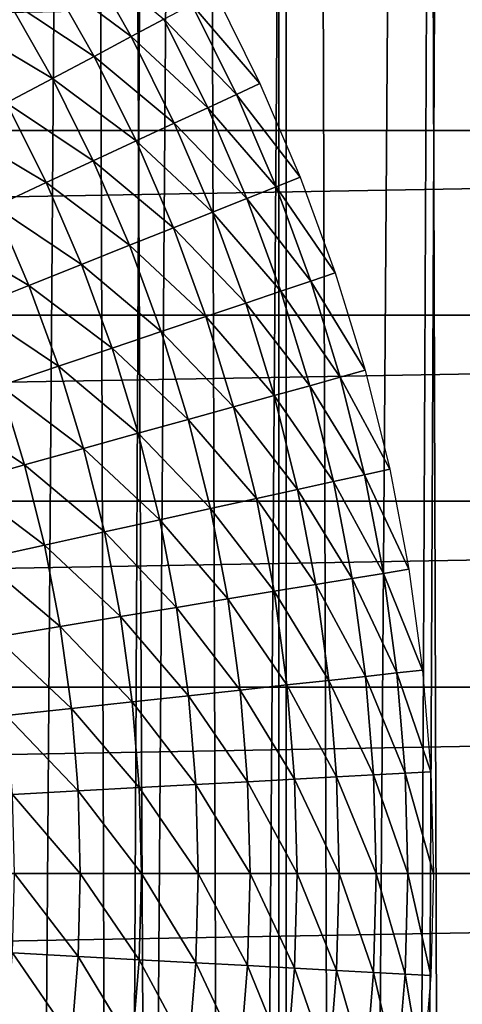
# Model space of a CAD drawing. Header units: millimetres. Extents: x -400 to 400, y -400 to 400.
# Tile 85 of 142: x 18.97 to 24.7, y -1.69 to 11.04. Entities that reach past the tile are written whole.
import ezdxf

# ---------------------------------------------------------------- set-up
doc = ezdxf.new("R2010")
doc.units = ezdxf.units.MM
doc.header["$LTSCALE"] = 33.374815
for name, color, linetype in [('1', 7, 'CONTINUOUS'), ('10', 7, 'CONTINUOUS'), ('2', 7, 'CONTINUOUS'), ('5', 7, 'CONTINUOUS'), ('9', 7, 'CONTINUOUS')]:
    doc.layers.add(name, color=color, linetype=linetype)

msp = doc.modelspace()

# ---------------------------------------------------------------- linework, layer by layer
at = {"layer": '1', "color": 253, "linetype": 'Continuous', "true_color": 0x98aaaf}
for points in [[(22.411, -399.372, -1.151), (18.701, 399.563, -1.075), (18.676, -399.564, -1.075), (22.411, -399.372, -1.151)], [(22.436, 399.371, -1.151), (18.701, 399.563, -1.075), (22.411, -399.372, -1.151), (22.436, 399.371, -1.151)], [(26.169, 399.143, -1.242), (22.436, 399.371, -1.151), (22.411, -399.372, -1.151), (26.169, 399.143, -1.242)], [(26.145, -399.145, -1.242), (26.169, 399.143, -1.242), (22.411, -399.372, -1.151), (26.145, -399.145, -1.242)]]:
    msp.add_3dface(points, dxfattribs=at)
at = {"layer": '10', "color": 254, "linetype": 'Continuous', "true_color": 0xcccccc}
for points in [[(-66.934, 11.993, 48.5), (-67.318, 9.612, 48.5), (66.934, 11.993, 48.5), (-66.934, 11.993, 48.5)], [(66.934, 11.993, 48.5), (-67.318, 9.612, 48.5), (67.318, 9.612, 48.5), (66.934, 11.993, 48.5)], [(-67.318, 9.612, 48.5), (-67.616, 7.22, 48.5), (67.318, 9.612, 48.5), (-67.318, 9.612, 48.5)], [(67.318, 9.612, 48.5), (-67.616, 7.22, 48.5), (67.616, 7.22, 48.5), (67.318, 9.612, 48.5)], [(-67.616, 7.22, 48.5), (-67.829, 4.818, 48.5), (67.616, 7.22, 48.5), (-67.616, 7.22, 48.5)], [(67.616, 7.22, 48.5), (-67.829, 4.818, 48.5), (67.829, 4.818, 48.5), (67.616, 7.22, 48.5)], [(-67.829, 4.818, 48.5), (-67.958, 2.411, 48.5), (67.829, 4.818, 48.5), (-67.829, 4.818, 48.5)], [(67.829, 4.818, 48.5), (-67.958, 2.411, 48.5), (67.958, 2.411, 48.5), (67.829, 4.818, 48.5)], [(-67.958, 2.411, 48.5), (-68, 0, 48.5), (67.958, 2.411, 48.5), (-67.958, 2.411, 48.5)], [(67.958, 2.411, 48.5), (-68, 0, 48.5), (68, 0, 48.5), (67.958, 2.411, 48.5)], [(68, 0, 48.5), (-68, 0, 48.5), (-67.958, -2.411, 48.5), (68, 0, 48.5)], [(67.958, -2.411, 48.5), (68, 0, 48.5), (-67.958, -2.411, 48.5), (67.958, -2.411, 48.5)]]:
    msp.add_3dface(points, dxfattribs=at)
at = {"layer": '2', "color": 253, "linetype": 'Continuous', "true_color": 0x98aaaf}
for points in [[(22.337, 399.374, -2.65), (18.603, -399.566, -2.574), (18.619, 399.565, -2.573), (22.337, 399.374, -2.65)], [(22.32, -399.375, -2.65), (18.603, -399.566, -2.574), (22.337, 399.374, -2.65), (22.32, -399.375, -2.65)], [(26.054, 399.148, -2.74), (22.32, -399.375, -2.65), (22.337, 399.374, -2.65), (26.054, 399.148, -2.74)], [(26.033, -399.15, -2.74), (22.32, -399.375, -2.65), (26.054, 399.148, -2.74), (26.033, -399.15, -2.74)]]:
    msp.add_3dface(points, dxfattribs=at)
at = {"layer": '5', "color": 253, "linetype": 'Continuous', "true_color": 0x98aaaf}
for points in [[(20.417, 10.824, -6.638), (19.335, 11.633, -7.863), (19.801, 11.914, -6.638), (20.417, 10.824, -6.638)], [(20.417, 10.824, -6.638), (19.801, 11.914, -6.638), (20.839, 11.048, -5.386), (20.417, 10.824, -6.638)], [(19.936, 10.569, -7.863), (18.813, 11.319, -9.056), (19.335, 11.633, -7.863), (19.936, 10.569, -7.863)], [(19.936, 10.569, -7.863), (19.335, 11.633, -7.863), (20.417, 10.824, -6.638), (19.936, 10.569, -7.863)], [(21.497, 11.397, -2.846), (22.082, 10.216, -2.846), (21.202, 11.24, -4.11), (21.497, 11.397, -2.846)], [(19.398, 10.284, -9.056), (18.237, 10.973, -10.216), (18.813, 11.319, -9.056), (19.398, 10.284, -9.056)], [(19.398, 10.284, -9.056), (18.813, 11.319, -9.056), (19.936, 10.569, -7.863), (19.398, 10.284, -9.056)], [(21.202, 11.24, -4.11), (21.779, 10.076, -4.11), (20.839, 11.048, -5.386), (21.202, 11.24, -4.11)], [(21.202, 11.24, -4.11), (22.082, 10.216, -2.846), (21.779, 10.076, -4.11), (21.202, 11.24, -4.11)], [(18.804, 9.969, -10.216), (18.237, 10.973, -10.216), (19.398, 10.284, -9.056), (18.804, 9.969, -10.216)], [(21.407, 9.904, -5.386), (20.417, 10.824, -6.638), (20.839, 11.048, -5.386), (21.407, 9.904, -5.386)], [(21.779, 10.076, -4.11), (21.407, 9.904, -5.386), (20.839, 11.048, -5.386), (21.779, 10.076, -4.11)], [(20.973, 9.703, -6.638), (19.936, 10.569, -7.863), (20.417, 10.824, -6.638), (20.973, 9.703, -6.638)], [(20.973, 9.703, -6.638), (20.417, 10.824, -6.638), (21.407, 9.904, -5.386), (20.973, 9.703, -6.638)], [(20.479, 9.475, -7.863), (19.398, 10.284, -9.056), (19.936, 10.569, -7.863), (20.479, 9.475, -7.863)], [(20.479, 9.475, -7.863), (19.936, 10.569, -7.863), (20.973, 9.703, -6.638), (20.479, 9.475, -7.863)], [(19.926, 9.219, -9.056), (18.804, 9.969, -10.216), (19.398, 10.284, -9.056), (19.926, 9.219, -9.056)], [(19.926, 9.219, -9.056), (19.398, 10.284, -9.056), (20.479, 9.475, -7.863), (19.926, 9.219, -9.056)], [(22.082, 10.216, -2.846), (22.603, 9.006, -2.846), (21.779, 10.076, -4.11), (22.082, 10.216, -2.846)], [(21.779, 10.076, -4.11), (22.293, 8.882, -4.11), (21.407, 9.904, -5.386), (21.779, 10.076, -4.11)], [(21.779, 10.076, -4.11), (22.603, 9.006, -2.846), (22.293, 8.882, -4.11), (21.779, 10.076, -4.11)], [(19.316, 8.937, -10.216), (18.156, 9.626, -11.337), (18.804, 9.969, -10.216), (19.316, 8.937, -10.216)], [(19.316, 8.937, -10.216), (18.804, 9.969, -10.216), (19.926, 9.219, -9.056), (19.316, 8.937, -10.216)], [(21.912, 8.73, -5.386), (20.973, 9.703, -6.638), (21.407, 9.904, -5.386), (21.912, 8.73, -5.386)], [(22.293, 8.882, -4.11), (21.912, 8.73, -5.386), (21.407, 9.904, -5.386), (22.293, 8.882, -4.11)], [(21.468, 8.554, -6.638), (20.479, 9.475, -7.863), (20.973, 9.703, -6.638), (21.468, 8.554, -6.638)], [(21.468, 8.554, -6.638), (20.973, 9.703, -6.638), (21.912, 8.73, -5.386), (21.468, 8.554, -6.638)], [(18.651, 8.629, -11.337), (18.156, 9.626, -11.337), (19.316, 8.937, -10.216), (18.651, 8.629, -11.337)], [(20.962, 8.352, -7.863), (19.926, 9.219, -9.056), (20.479, 9.475, -7.863), (20.962, 8.352, -7.863)], [(20.962, 8.352, -7.863), (20.479, 9.475, -7.863), (21.468, 8.554, -6.638), (20.962, 8.352, -7.863)], [(20.396, 8.127, -9.056), (19.316, 8.937, -10.216), (19.926, 9.219, -9.056), (20.396, 8.127, -9.056)], [(20.396, 8.127, -9.056), (19.926, 9.219, -9.056), (20.962, 8.352, -7.863), (20.396, 8.127, -9.056)], [(19.772, 7.878, -10.216), (18.651, 8.629, -11.337), (19.316, 8.937, -10.216), (19.772, 7.878, -10.216)], [(19.772, 7.878, -10.216), (19.316, 8.937, -10.216), (20.396, 8.127, -9.056), (19.772, 7.878, -10.216)], [(22.603, 9.006, -2.846), (23.057, 7.769, -2.846), (22.293, 8.882, -4.11), (22.603, 9.006, -2.846)], [(22.293, 8.882, -4.11), (22.741, 7.662, -4.11), (21.912, 8.73, -5.386), (22.293, 8.882, -4.11)], [(22.293, 8.882, -4.11), (23.057, 7.769, -2.846), (22.741, 7.662, -4.11), (22.293, 8.882, -4.11)], [(22.352, 7.531, -5.386), (21.468, 8.554, -6.638), (21.912, 8.73, -5.386), (22.352, 7.531, -5.386)], [(22.741, 7.662, -4.11), (22.352, 7.531, -5.386), (21.912, 8.73, -5.386), (22.741, 7.662, -4.11)], [(19.09, 7.606, -11.337), (17.931, 8.296, -12.418), (18.651, 8.629, -11.337), (19.09, 7.606, -11.337)], [(19.09, 7.606, -11.337), (18.651, 8.629, -11.337), (19.772, 7.878, -10.216), (19.09, 7.606, -11.337)], [(21.899, 7.379, -6.638), (20.962, 8.352, -7.863), (21.468, 8.554, -6.638), (21.899, 7.379, -6.638)], [(21.899, 7.379, -6.638), (21.468, 8.554, -6.638), (22.352, 7.531, -5.386), (21.899, 7.379, -6.638)], [(18.354, 7.313, -12.418), (17.931, 8.296, -12.418), (19.09, 7.606, -11.337), (18.354, 7.313, -12.418)], [(21.383, 7.205, -7.863), (20.396, 8.127, -9.056), (20.962, 8.352, -7.863), (21.383, 7.205, -7.863)], [(21.383, 7.205, -7.863), (20.962, 8.352, -7.863), (21.899, 7.379, -6.638), (21.383, 7.205, -7.863)], [(20.806, 7.01, -9.056), (19.772, 7.878, -10.216), (20.396, 8.127, -9.056), (20.806, 7.01, -9.056)], [(20.806, 7.01, -9.056), (20.396, 8.127, -9.056), (21.383, 7.205, -7.863), (20.806, 7.01, -9.056)], [(20.169, 6.796, -10.216), (19.09, 7.606, -11.337), (19.772, 7.878, -10.216), (20.169, 6.796, -10.216)], [(20.169, 6.796, -10.216), (19.772, 7.878, -10.216), (20.806, 7.01, -9.056), (20.169, 6.796, -10.216)], [(23.057, 7.769, -2.846), (23.444, 6.509, -2.846), (22.741, 7.662, -4.11), (23.057, 7.769, -2.846)], [(22.741, 7.662, -4.11), (23.122, 6.42, -4.11), (22.352, 7.531, -5.386), (22.741, 7.662, -4.11)], [(22.741, 7.662, -4.11), (23.444, 6.509, -2.846), (23.122, 6.42, -4.11), (22.741, 7.662, -4.11)], [(19.474, 6.562, -11.337), (18.354, 7.313, -12.418), (19.09, 7.606, -11.337), (19.474, 6.562, -11.337)], [(19.474, 6.562, -11.337), (19.09, 7.606, -11.337), (20.169, 6.796, -10.216), (19.474, 6.562, -11.337)], [(22.727, 6.31, -5.386), (21.899, 7.379, -6.638), (22.352, 7.531, -5.386), (22.727, 6.31, -5.386)], [(23.122, 6.42, -4.11), (22.727, 6.31, -5.386), (22.352, 7.531, -5.386), (23.122, 6.42, -4.11)], [(18.723, 6.309, -12.418), (18.354, 7.313, -12.418), (19.474, 6.562, -11.337), (18.723, 6.309, -12.418)], [(22.267, 6.182, -6.638), (21.383, 7.205, -7.863), (21.899, 7.379, -6.638), (22.267, 6.182, -6.638)], [(22.267, 6.182, -6.638), (21.899, 7.379, -6.638), (22.727, 6.31, -5.386), (22.267, 6.182, -6.638)], [(21.742, 6.037, -7.863), (20.806, 7.01, -9.056), (21.383, 7.205, -7.863), (21.742, 6.037, -7.863)], [(21.742, 6.037, -7.863), (21.383, 7.205, -7.863), (22.267, 6.182, -6.638), (21.742, 6.037, -7.863)], [(21.155, 5.874, -9.056), (20.169, 6.796, -10.216), (20.806, 7.01, -9.056), (21.155, 5.874, -9.056)], [(21.155, 5.874, -9.056), (20.806, 7.01, -9.056), (21.742, 6.037, -7.863), (21.155, 5.874, -9.056)], [(20.508, 5.694, -10.216), (19.474, 6.562, -11.337), (20.169, 6.796, -10.216), (20.508, 5.694, -10.216)], [(20.508, 5.694, -10.216), (20.169, 6.796, -10.216), (21.155, 5.874, -9.056), (20.508, 5.694, -10.216)], [(19.801, 5.498, -11.337), (18.723, 6.309, -12.418), (19.474, 6.562, -11.337), (19.801, 5.498, -11.337)], [(19.801, 5.498, -11.337), (19.474, 6.562, -11.337), (20.508, 5.694, -10.216), (19.801, 5.498, -11.337)], [(23.444, 6.509, -2.846), (23.762, 5.23, -2.846), (23.122, 6.42, -4.11), (23.444, 6.509, -2.846)], [(23.122, 6.42, -4.11), (23.436, 5.159, -4.11), (22.727, 6.31, -5.386), (23.122, 6.42, -4.11)], [(23.122, 6.42, -4.11), (23.762, 5.23, -2.846), (23.436, 5.159, -4.11), (23.122, 6.42, -4.11)], [(19.037, 5.286, -12.418), (17.919, 6.037, -13.455), (18.723, 6.309, -12.418), (19.037, 5.286, -12.418)], [(19.037, 5.286, -12.418), (18.723, 6.309, -12.418), (19.801, 5.498, -11.337), (19.037, 5.286, -12.418)], [(23.035, 5.07, -5.386), (22.267, 6.182, -6.638), (22.727, 6.31, -5.386), (23.035, 5.07, -5.386)], [(23.436, 5.159, -4.11), (23.035, 5.07, -5.386), (22.727, 6.31, -5.386), (23.436, 5.159, -4.11)], [(22.569, 4.968, -6.638), (21.742, 6.037, -7.863), (22.267, 6.182, -6.638), (22.569, 4.968, -6.638)], [(22.569, 4.968, -6.638), (22.267, 6.182, -6.638), (23.035, 5.07, -5.386), (22.569, 4.968, -6.638)], [(18.219, 5.059, -13.455), (17.919, 6.037, -13.455), (19.037, 5.286, -12.418), (18.219, 5.059, -13.455)], [(22.037, 4.851, -7.863), (21.155, 5.874, -9.056), (21.742, 6.037, -7.863), (22.037, 4.851, -7.863)], [(22.037, 4.851, -7.863), (21.742, 6.037, -7.863), (22.569, 4.968, -6.638), (22.037, 4.851, -7.863)], [(21.442, 4.72, -9.056), (20.508, 5.694, -10.216), (21.155, 5.874, -9.056), (21.442, 4.72, -9.056)], [(21.442, 4.72, -9.056), (21.155, 5.874, -9.056), (22.037, 4.851, -7.863), (21.442, 4.72, -9.056)], [(20.786, 4.575, -10.216), (19.801, 5.498, -11.337), (20.508, 5.694, -10.216), (20.786, 4.575, -10.216)], [(20.786, 4.575, -10.216), (20.508, 5.694, -10.216), (21.442, 4.72, -9.056), (20.786, 4.575, -10.216)], [(20.07, 4.418, -11.337), (19.037, 5.286, -12.418), (19.801, 5.498, -11.337), (20.07, 4.418, -11.337)], [(20.07, 4.418, -11.337), (19.801, 5.498, -11.337), (20.786, 4.575, -10.216), (20.07, 4.418, -11.337)], [(19.296, 4.247, -12.418), (18.219, 5.059, -13.455), (19.037, 5.286, -12.418), (19.296, 4.247, -12.418)], [(19.296, 4.247, -12.418), (19.037, 5.286, -12.418), (20.07, 4.418, -11.337), (19.296, 4.247, -12.418)], [(23.762, 5.23, -2.846), (24.01, 3.936, -2.846), (23.436, 5.159, -4.11), (23.762, 5.23, -2.846)], [(23.436, 5.159, -4.11), (23.681, 3.882, -4.11), (23.035, 5.07, -5.386), (23.436, 5.159, -4.11)], [(23.436, 5.159, -4.11), (24.01, 3.936, -2.846), (23.681, 3.882, -4.11), (23.436, 5.159, -4.11)], [(18.466, 4.065, -13.455), (18.219, 5.059, -13.455), (19.296, 4.247, -12.418), (18.466, 4.065, -13.455)], [(22.805, 3.739, -6.638), (22.037, 4.851, -7.863), (22.569, 4.968, -6.638), (22.805, 3.739, -6.638)], [(23.276, 3.816, -5.386), (22.569, 4.968, -6.638), (23.035, 5.07, -5.386), (23.276, 3.816, -5.386)], [(22.805, 3.739, -6.638), (22.569, 4.968, -6.638), (23.276, 3.816, -5.386), (22.805, 3.739, -6.638)], [(23.681, 3.882, -4.11), (23.276, 3.816, -5.386), (23.035, 5.07, -5.386), (23.681, 3.882, -4.11)], [(22.267, 3.651, -7.863), (21.442, 4.72, -9.056), (22.037, 4.851, -7.863), (22.267, 3.651, -7.863)], [(22.267, 3.651, -7.863), (22.037, 4.851, -7.863), (22.805, 3.739, -6.638), (22.267, 3.651, -7.863)], [(21.666, 3.552, -9.056), (20.786, 4.575, -10.216), (21.442, 4.72, -9.056), (21.666, 3.552, -9.056)], [(21.666, 3.552, -9.056), (21.442, 4.72, -9.056), (22.267, 3.651, -7.863), (21.666, 3.552, -9.056)], [(21.003, 3.443, -10.216), (20.07, 4.418, -11.337), (20.786, 4.575, -10.216), (21.003, 3.443, -10.216)], [(21.003, 3.443, -10.216), (20.786, 4.575, -10.216), (21.666, 3.552, -9.056), (21.003, 3.443, -10.216)], [(20.279, 3.325, -11.337), (19.296, 4.247, -12.418), (20.07, 4.418, -11.337), (20.279, 3.325, -11.337)], [(20.279, 3.325, -11.337), (20.07, 4.418, -11.337), (21.003, 3.443, -10.216), (20.279, 3.325, -11.337)], [(19.497, 3.196, -12.418), (18.466, 4.065, -13.455), (19.296, 4.247, -12.418), (19.497, 3.196, -12.418)], [(19.497, 3.196, -12.418), (19.296, 4.247, -12.418), (20.279, 3.325, -11.337), (19.497, 3.196, -12.418)], [(18.659, 3.059, -13.455), (18.466, 4.065, -13.455), (19.497, 3.196, -12.418), (18.659, 3.059, -13.455)], [(23.681, 3.882, -4.11), (23.856, 2.595, -4.11), (23.276, 3.816, -5.386), (23.681, 3.882, -4.11)], [(24.01, 3.936, -2.846), (24.188, 2.631, -2.846), (23.681, 3.882, -4.11), (24.01, 3.936, -2.846)], [(23.681, 3.882, -4.11), (24.188, 2.631, -2.846), (23.856, 2.595, -4.11), (23.681, 3.882, -4.11)], [(22.973, 2.499, -6.638), (22.267, 3.651, -7.863), (22.805, 3.739, -6.638), (22.973, 2.499, -6.638)], [(23.449, 2.55, -5.386), (22.805, 3.739, -6.638), (23.276, 3.816, -5.386), (23.449, 2.55, -5.386)], [(22.973, 2.499, -6.638), (22.805, 3.739, -6.638), (23.449, 2.55, -5.386), (22.973, 2.499, -6.638)], [(23.856, 2.595, -4.11), (23.449, 2.55, -5.386), (23.276, 3.816, -5.386), (23.856, 2.595, -4.11)], [(22.432, 2.44, -7.863), (21.666, 3.552, -9.056), (22.267, 3.651, -7.863), (22.432, 2.44, -7.863)], [(22.432, 2.44, -7.863), (22.267, 3.651, -7.863), (22.973, 2.499, -6.638), (22.432, 2.44, -7.863)], [(21.159, 2.301, -10.216), (20.279, 3.325, -11.337), (21.003, 3.443, -10.216), (21.159, 2.301, -10.216)], [(21.827, 2.374, -9.056), (21.003, 3.443, -10.216), (21.666, 3.552, -9.056), (21.827, 2.374, -9.056)], [(21.159, 2.301, -10.216), (21.003, 3.443, -10.216), (21.827, 2.374, -9.056), (21.159, 2.301, -10.216)], [(21.827, 2.374, -9.056), (21.666, 3.552, -9.056), (22.432, 2.44, -7.863), (21.827, 2.374, -9.056)], [(20.43, 2.222, -11.337), (19.497, 3.196, -12.418), (20.279, 3.325, -11.337), (20.43, 2.222, -11.337)], [(20.43, 2.222, -11.337), (20.279, 3.325, -11.337), (21.159, 2.301, -10.216), (20.43, 2.222, -11.337)], [(19.642, 2.136, -12.418), (18.659, 3.059, -13.455), (19.497, 3.196, -12.418), (19.642, 2.136, -12.418)], [(19.642, 2.136, -12.418), (19.497, 3.196, -12.418), (20.43, 2.222, -11.337), (19.642, 2.136, -12.418)], [(18.798, 2.044, -13.455), (18.659, 3.059, -13.455), (19.642, 2.136, -12.418), (18.798, 2.044, -13.455)], [(23.552, 1.277, -5.386), (22.973, 2.499, -6.638), (23.449, 2.55, -5.386), (23.552, 1.277, -5.386)], [(23.856, 2.595, -4.11), (23.962, 1.299, -4.11), (23.449, 2.55, -5.386), (23.856, 2.595, -4.11)], [(23.962, 1.299, -4.11), (23.552, 1.277, -5.386), (23.449, 2.55, -5.386), (23.962, 1.299, -4.11)], [(24.188, 2.631, -2.846), (24.295, 1.317, -2.846), (23.856, 2.595, -4.11), (24.188, 2.631, -2.846)], [(23.856, 2.595, -4.11), (24.295, 1.317, -2.846), (23.962, 1.299, -4.11), (23.856, 2.595, -4.11)], [(22.532, 1.222, -7.863), (21.827, 2.374, -9.056), (22.432, 2.44, -7.863), (22.532, 1.222, -7.863)], [(23.075, 1.251, -6.638), (22.432, 2.44, -7.863), (22.973, 2.499, -6.638), (23.075, 1.251, -6.638)], [(22.532, 1.222, -7.863), (22.432, 2.44, -7.863), (23.075, 1.251, -6.638), (22.532, 1.222, -7.863)], [(23.075, 1.251, -6.638), (22.973, 2.499, -6.638), (23.552, 1.277, -5.386), (23.075, 1.251, -6.638)], [(21.252, 1.152, -10.216), (20.43, 2.222, -11.337), (21.159, 2.301, -10.216), (21.252, 1.152, -10.216)], [(21.923, 1.189, -9.056), (21.159, 2.301, -10.216), (21.827, 2.374, -9.056), (21.923, 1.189, -9.056)], [(21.252, 1.152, -10.216), (21.159, 2.301, -10.216), (21.923, 1.189, -9.056), (21.252, 1.152, -10.216)], [(21.923, 1.189, -9.056), (21.827, 2.374, -9.056), (22.532, 1.222, -7.863), (21.923, 1.189, -9.056)], [(20.52, 1.113, -11.337), (19.642, 2.136, -12.418), (20.43, 2.222, -11.337), (20.52, 1.113, -11.337)], [(20.52, 1.113, -11.337), (20.43, 2.222, -11.337), (21.252, 1.152, -10.216), (20.52, 1.113, -11.337)], [(19.729, 1.07, -12.418), (18.798, 2.044, -13.455), (19.642, 2.136, -12.418), (19.729, 1.07, -12.418)], [(18.881, 1.024, -13.455), (18.798, 2.044, -13.455), (19.729, 1.07, -12.418), (18.881, 1.024, -13.455)], [(19.729, 1.07, -12.418), (19.642, 2.136, -12.418), (20.52, 1.113, -11.337), (19.729, 1.07, -12.418)], [(23.587, 0, -5.386), (23.075, 1.251, -6.638), (23.552, 1.277, -5.386), (23.587, 0, -5.386)], [(23.962, 1.299, -4.11), (23.997, 0, -4.11), (23.552, 1.277, -5.386), (23.962, 1.299, -4.11)], [(23.997, 0, -4.11), (23.587, 0, -5.386), (23.552, 1.277, -5.386), (23.997, 0, -4.11)], [(24.295, 1.317, -2.846), (24.331, 0, -2.846), (23.962, 1.299, -4.11), (24.295, 1.317, -2.846)], [(23.962, 1.299, -4.11), (24.331, 0, -2.846), (23.997, 0, -4.11), (23.962, 1.299, -4.11)], [(21.283, 0, -10.216), (20.52, 1.113, -11.337), (21.252, 1.152, -10.216), (21.283, 0, -10.216)], [(21.956, 0, -9.056), (21.252, 1.152, -10.216), (21.923, 1.189, -9.056), (21.956, 0, -9.056)], [(21.283, 0, -10.216), (21.252, 1.152, -10.216), (21.956, 0, -9.056), (21.283, 0, -10.216)], [(22.565, 0, -7.863), (21.923, 1.189, -9.056), (22.532, 1.222, -7.863), (22.565, 0, -7.863)], [(21.956, 0, -9.056), (21.923, 1.189, -9.056), (22.565, 0, -7.863), (21.956, 0, -9.056)], [(23.109, 0, -6.638), (22.532, 1.222, -7.863), (23.075, 1.251, -6.638), (23.109, 0, -6.638)], [(22.565, 0, -7.863), (22.532, 1.222, -7.863), (23.109, 0, -6.638), (22.565, 0, -7.863)], [(23.109, 0, -6.638), (23.075, 1.251, -6.638), (23.587, 0, -5.386), (23.109, 0, -6.638)], [(19.758, 0, -12.418), (18.881, 1.024, -13.455), (19.729, 1.07, -12.418), (19.758, 0, -12.418)], [(18.908, 0, -13.455), (18.881, 1.024, -13.455), (19.758, 0, -12.418), (18.908, 0, -13.455)], [(20.55, 0, -11.337), (19.729, 1.07, -12.418), (20.52, 1.113, -11.337), (20.55, 0, -11.337)], [(19.758, 0, -12.418), (19.729, 1.07, -12.418), (20.55, 0, -11.337), (19.758, 0, -12.418)], [(20.55, 0, -11.337), (20.52, 1.113, -11.337), (21.283, 0, -10.216), (20.55, 0, -11.337)], [(18.881, -1.024, -13.455), (18.908, 0, -13.455), (19.729, -1.07, -12.418), (18.881, -1.024, -13.455)], [(19.729, -1.07, -12.418), (18.908, 0, -13.455), (19.758, 0, -12.418), (19.729, -1.07, -12.418)], [(19.729, -1.07, -12.418), (19.758, 0, -12.418), (20.52, -1.113, -11.337), (19.729, -1.07, -12.418)], [(20.52, -1.113, -11.337), (19.758, 0, -12.418), (20.55, 0, -11.337), (20.52, -1.113, -11.337)], [(20.52, -1.113, -11.337), (20.55, 0, -11.337), (21.252, -1.152, -10.216), (20.52, -1.113, -11.337)], [(21.252, -1.152, -10.216), (20.55, 0, -11.337), (21.283, 0, -10.216), (21.252, -1.152, -10.216)], [(21.252, -1.152, -10.216), (21.283, 0, -10.216), (21.923, -1.189, -9.056), (21.252, -1.152, -10.216)], [(21.923, -1.189, -9.056), (21.283, 0, -10.216), (21.956, 0, -9.056), (21.923, -1.189, -9.056)], [(21.923, -1.189, -9.056), (21.956, 0, -9.056), (22.532, -1.222, -7.863), (21.923, -1.189, -9.056)], [(22.532, -1.222, -7.863), (21.956, 0, -9.056), (22.565, 0, -7.863), (22.532, -1.222, -7.863)], [(22.532, -1.222, -7.863), (22.565, 0, -7.863), (23.075, -1.251, -6.638), (22.532, -1.222, -7.863)], [(23.075, -1.251, -6.638), (22.565, 0, -7.863), (23.109, 0, -6.638), (23.075, -1.251, -6.638)], [(23.075, -1.251, -6.638), (23.109, 0, -6.638), (23.552, -1.277, -5.386), (23.075, -1.251, -6.638)], [(23.552, -1.277, -5.386), (23.109, 0, -6.638), (23.587, 0, -5.386), (23.552, -1.277, -5.386)], [(23.962, -1.299, -4.11), (23.552, -1.277, -5.386), (23.587, 0, -5.386), (23.962, -1.299, -4.11)], [(23.997, 0, -4.11), (23.962, -1.299, -4.11), (23.587, 0, -5.386), (23.997, 0, -4.11)], [(23.962, -1.299, -4.11), (23.997, 0, -4.11), (24.295, -1.317, -2.846), (23.962, -1.299, -4.11)], [(23.997, 0, -4.11), (24.331, 0, -2.846), (24.295, -1.317, -2.846), (23.997, 0, -4.11)], [(18.798, -2.044, -13.455), (18.881, -1.024, -13.455), (19.642, -2.136, -12.418), (18.798, -2.044, -13.455)], [(19.642, -2.136, -12.418), (18.881, -1.024, -13.455), (19.729, -1.07, -12.418), (19.642, -2.136, -12.418)], [(19.642, -2.136, -12.418), (19.729, -1.07, -12.418), (20.43, -2.222, -11.337), (19.642, -2.136, -12.418)], [(20.43, -2.222, -11.337), (19.729, -1.07, -12.418), (20.52, -1.113, -11.337), (20.43, -2.222, -11.337)], [(20.43, -2.222, -11.337), (20.52, -1.113, -11.337), (21.159, -2.301, -10.216), (20.43, -2.222, -11.337)], [(21.159, -2.301, -10.216), (20.52, -1.113, -11.337), (21.252, -1.152, -10.216), (21.159, -2.301, -10.216)], [(21.159, -2.301, -10.216), (21.252, -1.152, -10.216), (21.827, -2.374, -9.056), (21.159, -2.301, -10.216)], [(21.827, -2.374, -9.056), (21.252, -1.152, -10.216), (21.923, -1.189, -9.056), (21.827, -2.374, -9.056)], [(21.827, -2.374, -9.056), (21.923, -1.189, -9.056), (22.432, -2.44, -7.863), (21.827, -2.374, -9.056)], [(22.432, -2.44, -7.863), (21.923, -1.189, -9.056), (22.532, -1.222, -7.863), (22.432, -2.44, -7.863)], [(22.432, -2.44, -7.863), (22.532, -1.222, -7.863), (22.973, -2.499, -6.638), (22.432, -2.44, -7.863)], [(22.973, -2.499, -6.638), (22.532, -1.222, -7.863), (23.075, -1.251, -6.638), (22.973, -2.499, -6.638)], [(22.973, -2.499, -6.638), (23.075, -1.251, -6.638), (23.449, -2.55, -5.386), (22.973, -2.499, -6.638)], [(23.449, -2.55, -5.386), (23.075, -1.251, -6.638), (23.552, -1.277, -5.386), (23.449, -2.55, -5.386)], [(23.856, -2.595, -4.11), (23.449, -2.55, -5.386), (23.552, -1.277, -5.386), (23.856, -2.595, -4.11)], [(23.962, -1.299, -4.11), (23.856, -2.595, -4.11), (23.552, -1.277, -5.386), (23.962, -1.299, -4.11)], [(23.856, -2.595, -4.11), (23.962, -1.299, -4.11), (24.188, -2.631, -2.846), (23.856, -2.595, -4.11)], [(24.188, -2.631, -2.846), (23.962, -1.299, -4.11), (24.295, -1.317, -2.846), (24.188, -2.631, -2.846)]]:
    msp.add_3dface(points, dxfattribs=at)
at = {"layer": '9', "color": 254, "linetype": 'Continuous', "true_color": 0xcccccc}
for points in [[(18.383, 69.859, 2.801), (19.838, 69.461, 2.768), (18.83, -69.74, 2.791), (18.383, 69.859, 2.801)], [(19.838, 69.461, 2.768), (20.28, -69.333, 2.758), (18.83, -69.74, 2.791), (19.838, 69.461, 2.768)], [(19.838, 69.461, 2.768), (21.285, 69.032, 2.733), (20.28, -69.333, 2.758), (19.838, 69.461, 2.768)], [(21.285, 69.032, 2.733), (21.722, -68.896, 2.722), (20.28, -69.333, 2.758), (21.285, 69.032, 2.733)], [(21.285, 69.032, 2.733), (22.722, 68.573, 2.696), (21.722, -68.896, 2.722), (21.285, 69.032, 2.733)], [(22.722, 68.573, 2.696), (23.154, -68.428, 2.684), (21.722, -68.896, 2.722), (22.722, 68.573, 2.696)], [(22.722, 68.573, 2.696), (24.15, 68.084, 2.657), (23.154, -68.428, 2.684), (22.722, 68.573, 2.696)], [(24.15, 68.084, 2.657), (24.576, -67.931, 2.645), (23.154, -68.428, 2.684), (24.15, 68.084, 2.657)], [(24.15, 68.084, 2.657), (25.565, 67.566, 2.615), (24.576, -67.931, 2.645), (24.15, 68.084, 2.657)], [(25.565, 67.566, 2.615), (25.988, -67.404, 2.603), (24.576, -67.931, 2.645), (25.565, 67.566, 2.615)]]:
    msp.add_3dface(points, dxfattribs=at)

doc.saveas('drawing.dxf')
